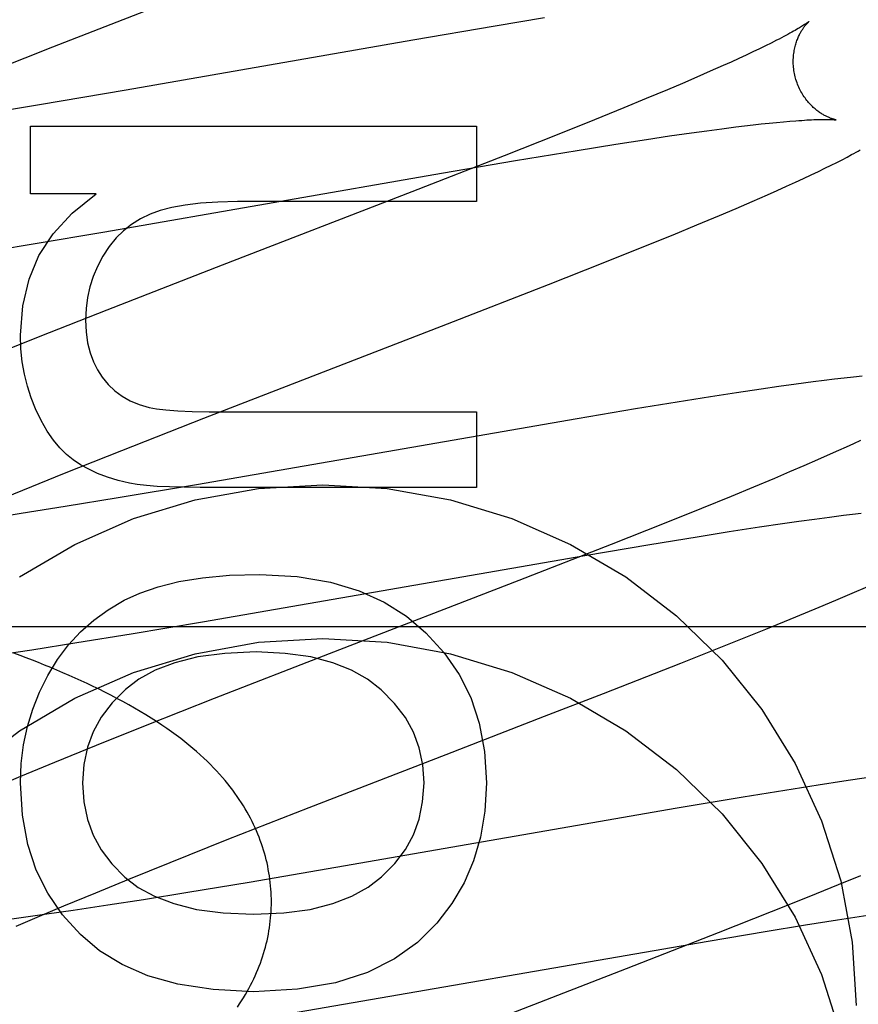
# Model space of a CAD drawing. Header units: inches. Extents: x 0 to 268, y 0 to 174.
# Tile 38 of 83: x 86.717 to 86.839, y 89.325 to 89.469. Entities that reach past the tile are written whole.
import ezdxf

# ---------------------------------------------------------------- set-up
doc = ezdxf.new("R2010")
doc.units = ezdxf.units.IN
doc.header["$LTSCALE"] = 14.749625
doc.header["$MEASUREMENT"] = 0
doc.linetypes.add('HIDDEN', pattern=[0.2, 0.1, -0.1])
doc.layers.add('DEFAULT_2', color=8, linetype='HIDDEN')

msp = doc.modelspace()

# ---------------------------------------------------------------- linework, layer by layer
at = {"layer": 'DEFAULT_2', "color": 8, "linetype": 'HIDDEN'}
for p, q in [((86.72157, 89.46489), (86.73599, 89.47051)), ((86.79346, 89.46912), (86.78624, 89.46792)), ((86.78624, 89.46792), (86.77421, 89.46587)), ((86.71191, 89.46107), (86.72157, 89.46489)), ((86.77421, 89.46587), (86.7323, 89.45856)), ((86.82577, 89.46503), (86.82487, 89.46459)), ((86.8266, 89.46544), (86.82577, 89.46503)), ((86.82738, 89.46584), (86.8266, 89.46544)), ((86.82184, 89.46317), (86.82072, 89.46266)), ((86.82291, 89.46366), (86.82184, 89.46317)), ((86.82392, 89.46414), (86.82291, 89.46366)), ((86.82487, 89.46459), (86.82392, 89.46414)), ((86.81954, 89.46213), (86.81768, 89.4613)), ((86.82072, 89.46266), (86.81954, 89.46213)), ((86.8157, 89.46043), (86.8136, 89.45954)), ((86.81768, 89.4613), (86.8157, 89.46043)), ((86.8136, 89.45954), (86.81141, 89.4586)), ((86.7323, 89.45856), (86.71961, 89.4564)), ((86.81141, 89.4586), (86.80832, 89.45731)), ((86.71961, 89.4564), (86.71067, 89.45491)), ((86.80506, 89.45597), (86.80076, 89.45421)), ((86.80832, 89.45731), (86.80506, 89.45597)), ((86.7183, 89.4434), (86.7183, 89.45329)), ((86.7183, 89.45329), (86.7835, 89.45329)), ((86.7835, 89.45329), (86.7835, 89.44224)), ((86.80076, 89.45421), (86.79529, 89.45202)), ((86.81935, 89.4529), (86.8214, 89.45316)), ((86.8214, 89.45316), (86.8227, 89.45332)), ((86.8227, 89.45332), (86.82395, 89.45347)), ((86.82395, 89.45347), (86.82514, 89.4536)), ((86.82514, 89.4536), (86.82627, 89.45372)), ((86.82627, 89.45372), (86.82735, 89.45383)), ((86.82735, 89.45383), (86.82837, 89.45392)), ((86.82837, 89.45392), (86.82932, 89.454)), ((86.79529, 89.45202), (86.78754, 89.44895)), ((86.80834, 89.45133), (86.81172, 89.45184)), ((86.81172, 89.45184), (86.81492, 89.4523)), ((86.81492, 89.4523), (86.81719, 89.45261)), ((86.81719, 89.45261), (86.81935, 89.4529)), ((86.79822, 89.44973), (86.80389, 89.45064)), ((86.80389, 89.45064), (86.80834, 89.45133)), ((86.78754, 89.44895), (86.77406, 89.44369)), ((86.78919, 89.44824), (86.79822, 89.44973)), ((86.83767, 89.44875), (86.83835, 89.44911)), ((86.77839, 89.44639), (86.78919, 89.44824)), ((86.83445, 89.44712), (86.83535, 89.44756)), ((86.83535, 89.44756), (86.83618, 89.44798)), ((86.83618, 89.44798), (86.83695, 89.44837)), ((86.83695, 89.44837), (86.83767, 89.44875)), ((86.72917, 89.43783), (86.77839, 89.44639)), ((86.83132, 89.44562), (86.83245, 89.44615)), ((86.83245, 89.44615), (86.83349, 89.44665)), ((86.83349, 89.44665), (86.83445, 89.44712)), ((86.82747, 89.44387), (86.82883, 89.44448)), ((86.82883, 89.44448), (86.83012, 89.44507)), ((86.83012, 89.44507), (86.83132, 89.44562)), ((86.72788, 89.4434), (86.7183, 89.4434)), ((86.77406, 89.44369), (86.74631, 89.43295)), ((86.8238, 89.44225), (86.82605, 89.44324)), ((86.82605, 89.44324), (86.82747, 89.44387)), ((86.7835, 89.44224), (86.74857, 89.44224)), ((86.82146, 89.44125), (86.8238, 89.44225)), ((86.81572, 89.43883), (86.81905, 89.44023)), ((86.81905, 89.44023), (86.82146, 89.44125)), ((86.81225, 89.4374), (86.81572, 89.43883)), ((86.71868, 89.43606), (86.72917, 89.43783)), ((86.80772, 89.43556), (86.81225, 89.4374)), ((86.71072, 89.43476), (86.71868, 89.43606)), ((86.80202, 89.43328), (86.80772, 89.43556)), ((86.74631, 89.43295), (86.72948, 89.42638)), ((86.79404, 89.43012), (86.80202, 89.43328)), ((86.77924, 89.42435), (86.79404, 89.43012)), ((86.72948, 89.42638), (86.71965, 89.42249)), ((86.74364, 89.41055), (86.77924, 89.42435)), ((86.71965, 89.42249), (86.71223, 89.41952)), ((86.83273, 89.41587), (86.83026, 89.41554)), ((86.83431, 89.41607), (86.83273, 89.41587)), ((86.83582, 89.41626), (86.83431, 89.41607)), ((86.83725, 89.41642), (86.83582, 89.41626)), ((86.83861, 89.41658), (86.83725, 89.41642)), ((86.83988, 89.41671), (86.83861, 89.41658)), ((86.82149, 89.41427), (86.81773, 89.41369)), ((86.8251, 89.41481), (86.82149, 89.41427)), ((86.82771, 89.41518), (86.8251, 89.41481)), ((86.83026, 89.41554), (86.82771, 89.41518)), ((86.81286, 89.41292), (86.80675, 89.41192)), ((86.81773, 89.41369), (86.81286, 89.41292)), ((86.74734, 89.41148), (86.7835, 89.41148)), ((86.7835, 89.41148), (86.7835, 89.40043)), ((86.80675, 89.41192), (86.79824, 89.41049)), ((86.73165, 89.40584), (86.74364, 89.41055)), ((86.79824, 89.41049), (86.74256, 89.40082)), ((86.83962, 89.4073), (86.8386, 89.40683)), ((86.72325, 89.4025), (86.73165, 89.40584)), ((86.83641, 89.40582), (86.83522, 89.40529)), ((86.83753, 89.40633), (86.83641, 89.40582)), ((86.8386, 89.40683), (86.83753, 89.40633)), ((86.83335, 89.40446), (86.83137, 89.40359)), ((86.83522, 89.40529), (86.83335, 89.40446)), ((86.82927, 89.40269), (86.82707, 89.40176)), ((86.83137, 89.40359), (86.82927, 89.40269)), ((86.71718, 89.40005), (86.72325, 89.4025)), ((86.82707, 89.40176), (86.82398, 89.40046)), ((86.71232, 89.39806), (86.71718, 89.40005)), ((86.74256, 89.40082), (86.73111, 89.39889)), ((86.7835, 89.40043), (86.7431, 89.40043)), ((86.82398, 89.40046), (86.82071, 89.39912)), ((86.73111, 89.39889), (86.72336, 89.39762)), ((86.82071, 89.39912), (86.8164, 89.39737)), ((86.72336, 89.39762), (86.71695, 89.3966)), ((86.8164, 89.39737), (86.81093, 89.39517)), ((86.71695, 89.3966), (86.7118, 89.3958)), ((86.82823, 89.39515), (86.83062, 89.39549)), ((86.83062, 89.39549), (86.83291, 89.39581)), ((86.83291, 89.39581), (86.83509, 89.3961)), ((86.83509, 89.3961), (86.83715, 89.39637)), ((86.83715, 89.39637), (86.83846, 89.39653)), ((86.83846, 89.39653), (86.83972, 89.39667)), ((86.81093, 89.39517), (86.80318, 89.3921)), ((86.82044, 89.39397), (86.82487, 89.39465)), ((86.82487, 89.39465), (86.82823, 89.39515)), ((86.80883, 89.39209), (86.81576, 89.39322)), ((86.81576, 89.39322), (86.82044, 89.39397)), ((86.80318, 89.3921), (86.7897, 89.38684)), ((86.79936, 89.39049), (86.80883, 89.39209)), ((86.74347, 89.38078), (86.79936, 89.39049)), ((86.7897, 89.38684), (86.76196, 89.3761)), ((86.83842, 89.38496), (86.84069, 89.38594)), ((86.83604, 89.38394), (86.83842, 89.38496)), ((86.83021, 89.3815), (86.83359, 89.38291)), ((86.83359, 89.38291), (86.83604, 89.38394)), ((86.82579, 89.37969), (86.83021, 89.3815)), ((86.68352, 89.38009), (87.18352, 89.38009)), ((86.73301, 89.37903), (86.74347, 89.38078)), ((86.82022, 89.37745), (86.82579, 89.37969)), ((86.72509, 89.37774), (86.73301, 89.37903)), ((86.7185, 89.37669), (86.72509, 89.37774)), ((86.81339, 89.37473), (86.82022, 89.37745)), ((86.71318, 89.37588), (86.7185, 89.37669)), ((86.76196, 89.3761), (86.74515, 89.36955)), ((86.80206, 89.37029), (86.81339, 89.37473)), ((86.74515, 89.36955), (86.73533, 89.36566)), ((86.79346, 89.36695), (86.80206, 89.37029)), ((86.77909, 89.36139), (86.79346, 89.36695)), ((86.73533, 89.36566), (86.72792, 89.36269)), ((86.72792, 89.36269), (86.72179, 89.36019)), ((86.75902, 89.3536), (86.77909, 89.36139)), ((86.72179, 89.36019), (86.71684, 89.35815)), ((86.71684, 89.35815), (86.71302, 89.35654)), ((86.83345, 89.35689), (86.82857, 89.35611)), ((86.83721, 89.35747), (86.83345, 89.35689)), ((86.84082, 89.35801), (86.83721, 89.35747)), ((86.82857, 89.35611), (86.82247, 89.35512)), ((86.82247, 89.35512), (86.81286, 89.3535)), ((86.74707, 89.34891), (86.75902, 89.3536)), ((86.81286, 89.3535), (86.76296, 89.34482)), ((86.73871, 89.34557), (86.74707, 89.34891)), ((86.73267, 89.34313), (86.73871, 89.34557)), ((86.76296, 89.34482), (86.75025, 89.34265)), ((86.83965, 89.34362), (86.83638, 89.34228)), ((86.72783, 89.34115), (86.73267, 89.34313)), ((86.75025, 89.34265), (86.7413, 89.34117)), ((86.83638, 89.34228), (86.83207, 89.34053)), ((86.72318, 89.33922), (86.72783, 89.34115)), ((86.7413, 89.34117), (86.73481, 89.34013)), ((86.72959, 89.33932), (86.72456, 89.33856)), ((86.73481, 89.34013), (86.72959, 89.33932)), ((86.83207, 89.34053), (86.8266, 89.33833)), ((86.72069, 89.33799), (86.71696, 89.33746)), ((86.71961, 89.33772), (86.72318, 89.33922)), ((86.72456, 89.33856), (86.72069, 89.33799)), ((86.8266, 89.33833), (86.81885, 89.33526)), ((86.83629, 89.33719), (86.84071, 89.33787)), ((86.71696, 89.33746), (86.71426, 89.3371)), ((86.7162, 89.33626), (86.71961, 89.33772)), ((86.82571, 89.33548), (86.83161, 89.33644)), ((86.83161, 89.33644), (86.83629, 89.33719)), ((86.81885, 89.33526), (86.80536, 89.33)), ((86.81739, 89.33408), (86.82571, 89.33548)), ((86.75475, 89.32323), (86.81739, 89.33408)), ((86.80536, 89.33), (86.77764, 89.31927))]:
    msp.add_line(p, q, dxfattribs=at)
for points in [[(86.8321, 89.46858), (86.83209, 89.46858), (86.83207, 89.46856), (86.83205, 89.46855), (86.83202, 89.46852), (86.83198, 89.46849), (86.83193, 89.46846), (86.83188, 89.46842), (86.83181, 89.46837), (86.83173, 89.46831), (86.83164, 89.46825), (86.83154, 89.46819), (86.83143, 89.46811), (86.83131, 89.46804), (86.83118, 89.46795), (86.83103, 89.46786), (86.83087, 89.46776), (86.8307, 89.46765), (86.83051, 89.46754), (86.8303, 89.46742), (86.83008, 89.46729), (86.82985, 89.46716), (86.8296, 89.46702), (86.82933, 89.46687), (86.82904, 89.46671), (86.82874, 89.46655), (86.82843, 89.46638), (86.82809, 89.46621), (86.82774, 89.46602), (86.82738, 89.46584)], [(86.83015, 89.46029), (86.83009, 89.46049), (86.83004, 89.46072), (86.82999, 89.46096), (86.82994, 89.46119), (86.82991, 89.46143), (86.82988, 89.46166), (86.82985, 89.4619), (86.82983, 89.46213), (86.82982, 89.46236), (86.82981, 89.46259), (86.82981, 89.46282), (86.82982, 89.46305), (86.82983, 89.46327), (86.82984, 89.46349), (86.82986, 89.46371), (86.82989, 89.46392), (86.82992, 89.46413), (86.82995, 89.46433), (86.82999, 89.46454), (86.83003, 89.46473), (86.83008, 89.46492), (86.83013, 89.46511), (86.83018, 89.46529), (86.83023, 89.46546), (86.83029, 89.46563), (86.83035, 89.4658), (86.83041, 89.46596), (86.83047, 89.46611), (86.83053, 89.46626), (86.8306, 89.46641), (86.83066, 89.46655), (86.83073, 89.46668), (86.83079, 89.46681), (86.83086, 89.46693), (86.83092, 89.46705), (86.83099, 89.46717), (86.83106, 89.46728), (86.83112, 89.46738), (86.83119, 89.46749), (86.83125, 89.46758), (86.83132, 89.46767), (86.83138, 89.46776), (86.83144, 89.46785), (86.8315, 89.46793), (86.83156, 89.468), (86.83162, 89.46807), (86.83168, 89.46814), (86.83173, 89.4682), (86.83178, 89.46826), (86.83183, 89.46832), (86.83187, 89.46836), (86.83192, 89.46841), (86.83195, 89.46845), (86.83199, 89.46848), (86.83202, 89.46851), (86.83205, 89.46854), (86.83207, 89.46856), (86.83208, 89.46857), (86.83209, 89.46858), (86.8321, 89.46858)], [(86.8361, 89.45419), (86.83609, 89.45419), (86.83607, 89.45419), (86.83605, 89.4542), (86.83602, 89.4542), (86.83598, 89.45421), (86.83594, 89.45422), (86.83589, 89.45423), (86.83584, 89.45425), (86.83578, 89.45426), (86.83572, 89.45428), (86.83565, 89.4543), (86.83557, 89.45433), (86.83549, 89.45435), (86.83541, 89.45438), (86.83532, 89.45442), (86.83523, 89.45445), (86.83514, 89.45449), (86.83504, 89.45453), (86.83494, 89.45457), (86.83484, 89.45462), (86.83473, 89.45467), (86.83463, 89.45472), (86.83451, 89.45478), (86.8344, 89.45484), (86.83428, 89.45491), (86.83417, 89.45497), (86.83405, 89.45505), (86.83392, 89.45512), (86.8338, 89.4552), (86.83367, 89.45529), (86.83354, 89.45538), (86.83341, 89.45548), (86.83328, 89.45558), (86.83314, 89.45568), (86.83301, 89.4558), (86.83288, 89.45591), (86.83274, 89.45603), (86.8326, 89.45616), (86.83247, 89.4563), (86.83233, 89.45644), (86.83219, 89.45658), (86.83206, 89.45673), (86.83192, 89.45689), (86.83179, 89.45705), (86.83166, 89.45722), (86.83153, 89.4574), (86.83141, 89.45758), (86.83128, 89.45776), (86.83116, 89.45795), (86.83105, 89.45815), (86.83093, 89.45835), (86.83083, 89.45855), (86.83072, 89.45876), (86.83062, 89.45897), (86.83053, 89.45919), (86.83044, 89.45941), (86.83036, 89.45963), (86.83028, 89.45986), (86.83021, 89.46009), (86.83015, 89.46029)], [(86.82932, 89.454), (86.83021, 89.45407), (86.83064, 89.4541), (86.83105, 89.45413), (86.83144, 89.45416), (86.83181, 89.45418), (86.83216, 89.4542), (86.8325, 89.45421), (86.83281, 89.45423), (86.8331, 89.45424), (86.83337, 89.45424), (86.83363, 89.45425), (86.83387, 89.45426), (86.83409, 89.45426), (86.8343, 89.45426), (86.83449, 89.45426), (86.83467, 89.45426), (86.83484, 89.45426), (86.835, 89.45426), (86.83514, 89.45425), (86.83527, 89.45425), (86.83539, 89.45424), (86.8355, 89.45424), (86.8356, 89.45423), (86.83569, 89.45423), (86.83577, 89.45422), (86.83584, 89.45422), (86.83591, 89.45421), (86.83596, 89.4542), (86.836, 89.4542), (86.83604, 89.4542), (86.83606, 89.45419), (86.83608, 89.45419), (86.8361, 89.45419), (86.8361, 89.45419)], [(86.83835, 89.44911), (86.83867, 89.44929), (86.83899, 89.44946), (86.83929, 89.44963), (86.83959, 89.4498)], [(86.71683, 89.42271), (86.71717, 89.42701), (86.71809, 89.43091), (86.71954, 89.43438), (86.72161, 89.43755), (86.7244, 89.44057), (86.72788, 89.4434)], [(86.74857, 89.44224), (86.7457, 89.44217), (86.74315, 89.44201), (86.74091, 89.44173), (86.73895, 89.44137), (86.73724, 89.44092), (86.7358, 89.4404)], [(86.7358, 89.4404), (86.73439, 89.43972), (86.73309, 89.43891), (86.73192, 89.43799), (86.73083, 89.43692), (86.72982, 89.43567), (86.72887, 89.43425)], [(86.72887, 89.43425), (86.72809, 89.43277), (86.72745, 89.43128), (86.72697, 89.42977), (86.72663, 89.42823), (86.72642, 89.42661), (86.72634, 89.42492)], [(86.72634, 89.42492), (86.72643, 89.42318), (86.72665, 89.42158), (86.72701, 89.42013), (86.72749, 89.41882), (86.72808, 89.41763), (86.72878, 89.41656)], [(86.71904, 89.41191), (86.71838, 89.41354), (86.71784, 89.41523), (86.71741, 89.41698), (86.71709, 89.41881), (86.7169, 89.42072), (86.71683, 89.42271)], [(86.72878, 89.41656), (86.72967, 89.4155), (86.73065, 89.41458), (86.73171, 89.41379), (86.73288, 89.41312), (86.73421, 89.41257), (86.73567, 89.41213)], [(86.72456, 89.40448), (86.72357, 89.40527), (86.7226, 89.40624), (86.72166, 89.40737), (86.72075, 89.40868), (86.71987, 89.4102), (86.71904, 89.41191)], [(86.73567, 89.41213), (86.73672, 89.41193), (86.73811, 89.41177), (86.73984, 89.41164), (86.74193, 89.41155), (86.74444, 89.4115), (86.74734, 89.41148)], [(86.73278, 89.40106), (86.7311, 89.40146), (86.72954, 89.40194), (86.72812, 89.40249), (86.72682, 89.4031), (86.72563, 89.40376), (86.72456, 89.40448)], [(86.71671, 89.38734), (86.72477, 89.3921), (86.73336, 89.39588), (86.74235, 89.39861), (86.75162, 89.40027), (86.76102, 89.40082), (86.77042, 89.40027), (86.77968, 89.39861), (86.78868, 89.39588), (86.79726, 89.3921), (86.80533, 89.38734), (86.81274, 89.38167), (86.8194, 89.37517), (86.82521, 89.36793), (86.83008, 89.36006), (86.83394, 89.35167), (86.83675, 89.3429), (86.83844, 89.33392), (86.83902, 89.32467)], [(86.7431, 89.40043), (86.74074, 89.40045), (86.73864, 89.4005), (86.73681, 89.40059), (86.73524, 89.40071), (86.73389, 89.40086), (86.73278, 89.40106)], [(86.73199, 89.38392), (86.73427, 89.38498), (86.73695, 89.38589), (86.73999, 89.38665), (86.74346, 89.38723), (86.74741, 89.38758), (86.75182, 89.38772)], [(86.75182, 89.38772), (86.7573, 89.38738), (86.76215, 89.38659), (86.76633, 89.38533), (86.76999, 89.38364), (86.77327, 89.3816), (86.77612, 89.37917)], [(86.72082, 89.37293), (86.72226, 89.37526), (86.72386, 89.37739), (86.72562, 89.37929), (86.72754, 89.381), (86.72967, 89.38255), (86.73199, 89.38392)], [(86.68529, 89.3204), (86.68809, 89.32918), (86.69195, 89.33757), (86.69683, 89.34544), (86.70264, 89.35268), (86.7093, 89.35918), (86.71671, 89.36485), (86.72477, 89.3696), (86.73336, 89.37338), (86.74235, 89.37611), (86.75162, 89.37778), (86.76102, 89.37833), (86.77042, 89.37778), (86.77968, 89.37611), (86.78868, 89.37338), (86.79726, 89.3696), (86.80533, 89.36485), (86.81274, 89.35918), (86.8194, 89.35268), (86.82521, 89.34544), (86.83008, 89.33757), (86.83394, 89.32918), (86.83675, 89.3204)], [(86.77612, 89.37917), (86.77878, 89.37624), (86.78097, 89.37306), (86.78267, 89.36968), (86.7839, 89.36597), (86.78467, 89.3618), (86.78497, 89.35721)], [(86.75352, 89.3398), (86.75351, 89.34025), (86.7535, 89.34073), (86.75348, 89.34121), (86.75345, 89.34169), (86.75341, 89.34216), (86.75336, 89.34264), (86.7533, 89.34312), (86.75323, 89.3436), (86.75316, 89.34407), (86.75307, 89.34455), (86.75298, 89.34502), (86.75288, 89.3455), (86.75276, 89.34597), (86.75264, 89.34644), (86.75251, 89.34691), (86.75237, 89.34738), (86.75222, 89.34785), (86.75207, 89.34832), (86.7519, 89.34879), (86.75172, 89.34925), (86.75154, 89.34972), (86.75134, 89.35018), (86.75114, 89.35065), (86.75092, 89.35111), (86.7507, 89.35157), (86.75046, 89.35203), (86.75022, 89.35249), (86.74996, 89.35295), (86.74969, 89.35341), (86.74942, 89.35387), (86.74913, 89.35432), (86.74883, 89.35478), (86.74852, 89.35524), (86.74819, 89.3557), (86.74786, 89.35616), (86.7475, 89.35662), (86.74714, 89.35709), (86.74675, 89.35755), (86.74635, 89.35802), (86.74594, 89.35849), (86.74551, 89.35896), (86.74507, 89.35943), (86.74461, 89.3599), (86.74413, 89.36037), (86.74364, 89.36084), (86.74312, 89.36131), (86.74259, 89.36179), (86.74204, 89.36226), (86.74147, 89.36274), (86.74088, 89.36322), (86.74026, 89.3637), (86.73961, 89.36419), (86.73893, 89.36469), (86.73822, 89.36518), (86.7375, 89.36568), (86.73674, 89.36618), (86.73596, 89.36668), (86.73516, 89.36718), (86.73434, 89.36767), (86.73351, 89.36816), (86.73266, 89.36864), (86.7318, 89.36911), (86.73093, 89.36958), (86.73006, 89.37003), (86.72919, 89.37047), (86.72832, 89.37091), (86.72744, 89.37133), (86.72657, 89.37174), (86.72569, 89.37215), (86.72481, 89.37255), (86.72393, 89.37294), (86.72304, 89.37333), (86.72215, 89.37371), (86.72126, 89.37408), (86.72037, 89.37445), (86.71947, 89.37481), (86.71857, 89.37516), (86.71767, 89.37552), (86.71677, 89.37586), (86.71586, 89.37621)], [(86.75127, 89.37636), (86.74671, 89.37615), (86.74274, 89.37563), (86.73938, 89.37478), (86.73654, 89.37368), (86.73414, 89.37239), (86.73219, 89.37088)], [(86.76956, 89.37084), (86.76759, 89.37238), (86.76522, 89.37369), (86.76248, 89.37479), (86.75928, 89.37563), (86.75553, 89.37615), (86.75127, 89.37636)], [(86.71683, 89.35721), (86.71695, 89.36005), (86.71729, 89.3628), (86.71784, 89.36544), (86.71862, 89.368), (86.71961, 89.3705), (86.72082, 89.37293)], [(86.73219, 89.37088), (86.73023, 89.3689), (86.72864, 89.36684), (86.72746, 89.3647), (86.72663, 89.36242), (86.72611, 89.35992), (86.72591, 89.35721)], [(86.77583, 89.35721), (86.77564, 89.35987), (86.77512, 89.36236), (86.77429, 89.36463), (86.77311, 89.36677), (86.77153, 89.36884), (86.76956, 89.37084)], [(86.72559, 89.33503), (86.72298, 89.33791), (86.72082, 89.34106), (86.71913, 89.34445), (86.7179, 89.34821), (86.71714, 89.35248), (86.71683, 89.35721)], [(86.72591, 89.35721), (86.72611, 89.35443), (86.72663, 89.35188), (86.72745, 89.34957), (86.72863, 89.34743), (86.73018, 89.34538), (86.7321, 89.34344)], [(86.76963, 89.34346), (86.77155, 89.34541), (86.7731, 89.34747), (86.77428, 89.34962), (86.77511, 89.35192), (86.77563, 89.35446), (86.77583, 89.35721)], [(86.78497, 89.35721), (86.78472, 89.35307), (86.78409, 89.34925), (86.78308, 89.3458), (86.78168, 89.3426), (86.77989, 89.33956), (86.77772, 89.33671)], [(86.7321, 89.34344), (86.73406, 89.34193), (86.73645, 89.34064), (86.73927, 89.33955), (86.74258, 89.33871), (86.74646, 89.3382), (86.7509, 89.33799)], [(86.7509, 89.33799), (86.75533, 89.3382), (86.7592, 89.33871), (86.76249, 89.33955), (86.76529, 89.34064), (86.76768, 89.34194), (86.76963, 89.34346)], [(86.74855, 89.32442), (86.74886, 89.32488), (86.74916, 89.32534), (86.74945, 89.32579), (86.74972, 89.32625), (86.74999, 89.32671), (86.75024, 89.32716), (86.75048, 89.32762), (86.75072, 89.32808), (86.75094, 89.32854), (86.75115, 89.329), (86.75136, 89.32946), (86.75155, 89.32992), (86.75174, 89.33039), (86.75191, 89.33085), (86.75208, 89.33132), (86.75223, 89.33178), (86.75238, 89.33225), (86.75252, 89.33272), (86.75265, 89.33319), (86.75277, 89.33366), (86.75288, 89.33413), (86.75298, 89.3346), (86.75308, 89.33508), (86.75316, 89.33555), (86.75324, 89.33603), (86.7533, 89.3365), (86.75336, 89.33698), (86.75341, 89.33745), (86.75345, 89.33793), (86.75348, 89.33841), (86.7535, 89.33889), (86.75351, 89.33936), (86.75352, 89.3398)], [(86.77772, 89.33671), (86.7749, 89.33388), (86.7715, 89.33147), (86.76756, 89.32949), (86.76291, 89.32798), (86.75733, 89.32704), (86.7509, 89.32664)], [(86.7509, 89.32664), (86.74501, 89.32697), (86.73984, 89.32775), (86.73545, 89.329), (86.73168, 89.33067), (86.72837, 89.33267), (86.72559, 89.33503)]]:
    msp.add_lwpolyline(points, dxfattribs=at)

doc.saveas('drawing.dxf')
